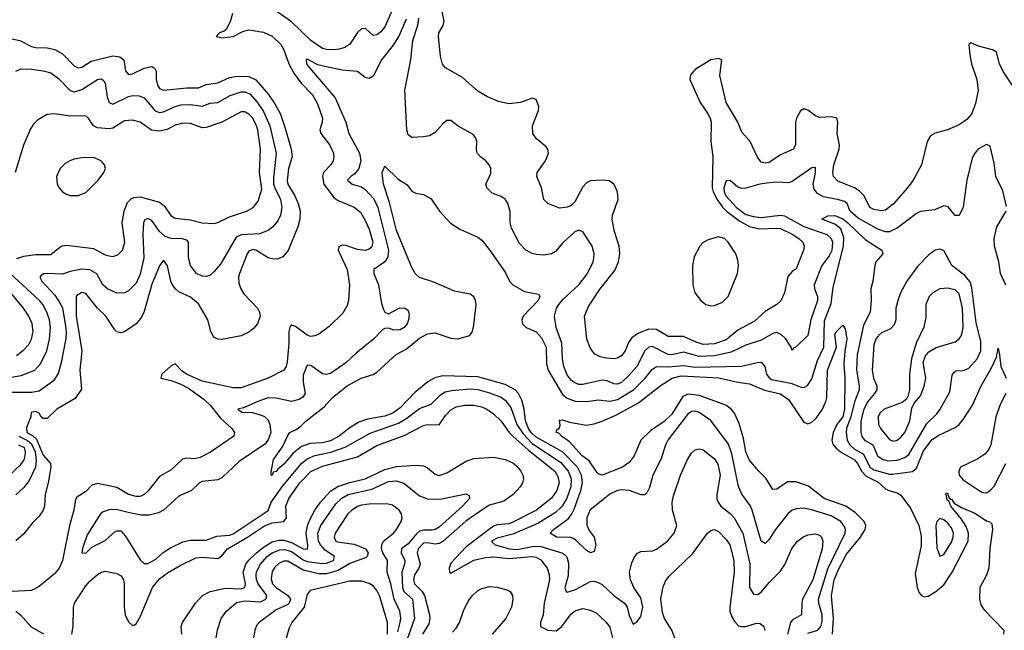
# Model space of a CAD drawing. Header units: inches. Extents: x 1682530 to 1839546, y 640742 to 791647.
# Tile 233 of 256: x 1697029 to 1702102, y 724450 to 727598. Entities that reach past the tile are written whole.
import ezdxf

# ---------------------------------------------------------------- set-up
doc = ezdxf.new("R2010")
doc.units = ezdxf.units.IN
doc.header["$MEASUREMENT"] = 0
doc.layers.add('B6792', color=7, linetype='Continuous')
doc.layers.add('B7702', color=7, linetype='Continuous')

msp = doc.modelspace()

# ---------------------------------------------------------------- linework, layer by layer
at = {"layer": 'B6792', "color": 5}
for points, elevation in [([(1700000, 726768.4), (1699970, 726766.4), (1699950, 726757.1), (1699930, 726735.5), (1699890, 726658), (1699870, 726639.3), (1699850, 726631.2), (1699810, 726626.7), (1699750, 726650.4), (1699730, 726670.8), (1699717.3, 726730), (1699694, 726790), (1699695.6, 726810), (1699738.5, 726870), (1699754, 726910), (1699750.3, 726930), (1699742.2, 726942.2), (1699690, 726984.4), (1699674, 727010), (1699671.8, 727050), (1699702.4, 727130), (1699703.8, 727150), (1699690, 727186.8), (1699670, 727192.2), (1699609.8, 727170.2), (1699550, 727164.1), (1699496.2, 727176.2), (1699439.5, 727199.5), (1699390, 727229.1), (1699310, 727300.2), (1699223, 727350), (1699208.1, 727368.1), (1699197.6, 727410), (1699186.5, 727510), (1699188.2, 727530), (1699211.6, 727568.4), (1699216.6, 727590), (1699184.2, 727750)], 580), ([(1698950.4, 727650), (1698910, 727560.9), (1698890, 727535.2), (1698870, 727518.9), (1698850, 727515.8), (1698811.4, 727551.4), (1698790, 727551), (1698770, 727531.3), (1698730, 727472.1), (1698705.3, 727454.7), (1698675.1, 727444.9), (1698650, 727442.4), (1698610, 727443.8), (1698590, 727449.1), (1698530.1, 727490), (1698430, 727586.3), (1698310.2, 727670)], 580), ([(1698125.6, 727630), (1698114.1, 727585.9), (1698093.1, 727546.9), (1698082, 727538), (1698059, 727530), (1698042, 727510), (1698070, 727504.2), (1698130, 727511.2), (1698181.6, 727538.4), (1698210, 727544.9), (1698286.2, 727533.8), (1698330, 727512.4), (1698374.8, 727470), (1698390, 727442.4), (1698416.7, 727370), (1698442.2, 727322.2), (1698479.9, 727270), (1698538.5, 727210), (1698563.4, 727163.4), (1698589.3, 727090), (1698588.2, 727070), (1698576.2, 727030), (1698581.3, 727010), (1698627.9, 726950), (1698645.9, 726910), (1698648.5, 726890), (1698645.2, 726870), (1698632.7, 726850), (1698595.3, 726810), (1698589.5, 726790), (1698596.4, 726750), (1698650, 726679.6), (1698670, 726666.3), (1698751.9, 726631.9), (1698784.6, 726604.6), (1698810, 726563.1), (1698830, 726516.9), (1698848, 726450), (1698844.1, 726430), (1698837.9, 726422.1), (1698830, 726414.2), (1698810, 726408.2), (1698770, 726412.2), (1698710, 726433.1), (1698690, 726434.6), (1698673.1, 726426.9), (1698669.8, 726410), (1698717.2, 726310), (1698729, 726231), (1698723.9, 726150), (1698715.8, 726124.2), (1698694.7, 726085.3), (1698624, 726016), (1698570, 725976.1), (1698550, 725967.1), (1698530, 725964.3), (1698510, 725971.8), (1698450, 726015.6), (1698430, 726022.9), (1698422.5, 726017.5), (1698415.2, 725990), (1698415.7, 725930), (1698408.1, 725831.9), (1698402.3, 725810), (1698390.8, 725790), (1698309.7, 725750), (1698170, 725700.1), (1698130, 725699.3), (1697970, 725735), (1697889.4, 725769.4), (1697866.2, 725786.2), (1697830, 725823.6), (1697810, 725813.5), (1697761.8, 725770), (1697756.9, 725750), (1697810, 725737.5), (1697859.5, 725719.5), (1697898.4, 725698.4), (1697979.9, 725639.9), (1698010.3, 725610.3), (1698063.2, 725543.2), (1698122.6, 725490), (1698136.9, 725470), (1698133.3, 725450), (1698011.9, 725368.1), (1697959.8, 725340.2), (1697930, 725333), (1697890, 725336.6), (1697867.5, 725332.5), (1697810, 725276.3), (1697750, 725242.8), (1697691.6, 725168.4), (1697670.9, 725149.1), (1697650, 725139.8), (1697630, 725139.2), (1697590, 725149.6), (1697530, 725185.5), (1697430, 725207), (1697401.3, 725198.7), (1697370, 725166.2), (1697324, 725136), (1697316.5, 725123.5), (1697308.5, 725070), (1697285.6, 724990), (1697250.6, 724809.4), (1697233, 724770), (1697210, 724743.1), (1697130, 724675.8), (1697090, 724654.6), (1696990, 724650.4)], 580), ([(1699020.6, 727599.4), (1698984.4, 727515.6), (1698954.2, 727465.8), (1698893.7, 727390), (1698850, 727307.1), (1698830, 727295.1), (1698810, 727299), (1698770, 727330.2), (1698690, 727337.9), (1698610, 727353.7), (1698565.4, 727365.4), (1698510, 727393.4), (1698505.7, 727390), (1698507.8, 727370), (1698522.4, 727350), (1698654.2, 727194.2), (1698709.9, 727070), (1698725.2, 727010), (1698780.4, 726910), (1698787.6, 726870), (1698776.6, 726830), (1698756.3, 726803.7), (1698735.6, 726790), (1698718.7, 726770), (1698741.6, 726750), (1698790, 726735.5), (1698810, 726721.6), (1698853.4, 726673.4), (1698875.2, 726630), (1698929.1, 726410), (1698925.3, 726374.7), (1698910.6, 726350), (1698854.2, 726310), (1698854.4, 726290), (1698878.8, 726230), (1698894.3, 726134.3), (1698903.5, 726103.5), (1698910, 726089), (1698930, 726080.9), (1698987.8, 726112.2), (1699016.2, 726110), (1699030, 726097.6), (1699035.6, 726075.6), (1699033.3, 726050), (1699025, 726030), (1699010, 726010.2), (1698990, 725999.3), (1698957.3, 725997.3), (1698930, 726006.7), (1698910, 726006.4), (1698899.7, 726000.3), (1698852.2, 725950), (1698762.2, 725877.8), (1698710, 725829.3), (1698630, 725774.4), (1698610, 725768.8), (1698590, 725772.8), (1698530, 725815), (1698510, 725817.3), (1698490, 725764.7), (1698489.4, 725729.4), (1698499.3, 725670), (1698488.4, 725651.6), (1698470, 725639.3), (1698430, 725629.4), (1698350, 725647.2), (1698310, 725647.4), (1698256.8, 725630), (1698182.9, 725597.1), (1698152.7, 725590), (1698173.6, 725573.6), (1698227.6, 725572.4), (1698270, 725561.3), (1698291.4, 725551.4), (1698310, 725532.4), (1698318.7, 725510), (1698323.9, 725470), (1698310, 725431.1), (1698291.6, 725410), (1698160.7, 725319.3), (1698070, 725236), (1698050, 725226.4), (1697970, 725217.2), (1697955.1, 725210), (1697914.6, 725170), (1697850, 725141.8), (1697770.6, 725070), (1697744.7, 725055.3), (1697696.1, 725043.9), (1697655.9, 725044.1), (1697594.6, 725054.6), (1697526.8, 725073.2), (1697489.8, 725070.2), (1697459.7, 725060.2), (1697445.1, 725050), (1697377.2, 724942.8), (1697352.1, 724872.1), (1697349.1, 724849.1), (1697370, 724848.2), (1697401.8, 724878.2), (1697470, 724913.3), (1697521.4, 724958.6), (1697530, 724963), (1697550, 724962), (1697574.9, 724934.9), (1697650, 724812.6), (1697670, 724794), (1697690, 724794.6), (1697730, 724816), (1697769.3, 724850.8), (1697805.5, 724874.5), (1697870, 724905.1), (1697910, 724914.9), (1697990, 724914.5), (1698044.4, 724935.6), (1698110, 724939.6), (1698130, 724946.8), (1698310, 725067.2), (1698324.6, 725110), (1698385.1, 725194.9), (1698481.2, 725310), (1698510, 725333.6), (1698550, 725350.9), (1698631.6, 725368.4), (1698706.8, 725393.2), (1698834.6, 725465.4), (1698981.6, 725518.5), (1699019.3, 725540.7), (1699090, 725593.6), (1699150, 725616.2), (1699196.8, 725663.2), (1699221.6, 725678.4), (1699253.4, 725686.6), (1699350, 725695.1), (1699390, 725691), (1699450, 725674.3), (1699510, 725651.1), (1699530, 725636.6), (1699559.1, 725599.1), (1699590.8, 725510), (1699622.8, 725462.8), (1699670, 725413.5), (1699816.5, 725316.5), (1699855.7, 725270), (1699870.8, 725230), (1699869.3, 725190), (1699848.3, 725131.7), (1699824.6, 725090), (1699790, 725056.7), (1699698.8, 725001.2), (1699570, 724946.1), (1699490, 724924.5), (1699460.3, 724910), (1699463.5, 724903.5), (1699479.7, 724890), (1699552.6, 724870), (1699592.8, 724867.2), (1699670, 724882.5), (1699710, 724884.2), (1699827.2, 724847.2), (1699848, 724828), (1699856.1, 724796.1), (1699855.6, 724730), (1699838.3, 724670), (1699844.7, 724650), (1699850, 724647.3), (1699890, 724659.2), (1699970, 724702.2), (1699990, 724703.5), (1700000, 724700.1)], 560), ([(1700000, 725732.7), (1699930, 725716.6), (1699910, 725717.7), (1699890, 725725.1), (1699870, 725740.1), (1699850, 725766.4), (1699832.4, 725810), (1699825.6, 725850), (1699823.4, 725930), (1699794.2, 726010), (1699785.5, 726070), (1699795.9, 726110), (1699807, 726130), (1699830, 726157.4), (1699910, 726229.9), (1699955.6, 726290), (1699983.2, 726350), (1699987.8, 726370), (1699988.5, 726390), (1699978.2, 726430), (1699936.6, 726496.6), (1699930, 726504.6), (1699910, 726512.7), (1699890, 726504.4), (1699870, 726487.1), (1699830, 726449.2), (1699790, 726402), (1699770, 726391.3), (1699730, 726384.4), (1699690, 726386.7), (1699670, 726391.5), (1699637.1, 726410), (1699604.4, 726444.4), (1699562.4, 726522.4), (1699556.3, 726550), (1699556.5, 726610), (1699544.9, 726650), (1699530, 726671.7), (1699510, 726685.7), (1699463.6, 726703.6), (1699436.3, 726730), (1699430.6, 726750), (1699456.1, 726803.9), (1699456.3, 726830), (1699447.7, 726850), (1699430.6, 726870), (1699403.8, 726890), (1699386.7, 726910), (1699383.1, 726930), (1699384.9, 726970), (1699378.4, 726990), (1699364.9, 727004.9), (1699288.6, 727048.6), (1699250, 727078.4), (1699230, 727077.6), (1699210, 727061.3), (1699170, 727015.3), (1699140.6, 726999.4), (1699110, 726993.1), (1699050.3, 726990.3), (1699030, 727003.8), (1699023.9, 727030), (1699014.3, 727234.3), (1699044.8, 727390), (1699055.7, 727490), (1699080.4, 727570), (1699086.2, 727606.2)], 560), ([(1696990, 727498.9), (1697029.7, 727490), (1697090, 727459.2), (1697110, 727453.8), (1697170, 727453.1), (1697210, 727444.4), (1697250, 727421.6), (1697310, 727359.9), (1697330, 727349.2), (1697350, 727353.3), (1697396.8, 727383.2), (1697510, 727411.7), (1697546, 727406), (1697565, 727390), (1697573.7, 727333.7), (1697590, 727315.7), (1697610, 727319), (1697670, 727348.1), (1697710, 727355.4), (1697726.1, 727346.1), (1697732.3, 727332.3), (1697732.4, 727290), (1697739.2, 727259.2), (1697750, 727242.3), (1697770, 727233.9), (1697890, 727246.3), (1697950, 727246.5), (1697990, 727263.6), (1698050, 727272.6), (1698110, 727299.7), (1698150, 727306.4), (1698210, 727304), (1698246.7, 727286.7), (1698311.9, 727211.9), (1698343.7, 727163.7), (1698372.8, 727110), (1698397.6, 727037.6), (1698427.5, 726930), (1698432.9, 726890), (1698413.9, 726830), (1698407.5, 726767.5), (1698410.4, 726750), (1698446.2, 726690), (1698463.7, 726650), (1698473.6, 726610), (1698473.1, 726570), (1698463.2, 726530), (1698412.6, 726407.4), (1698385, 726375), (1698356.1, 726363.9), (1698330, 726364.8), (1698310, 726370.7), (1698250, 726407), (1698230, 726412.2), (1698210, 726403.5), (1698201.3, 726390), (1698162, 726290), (1698156.9, 726270), (1698158.7, 726238.7), (1698169.4, 726210), (1698184.9, 726184.9), (1698254.2, 726110), (1698264.9, 726090), (1698267.7, 726070), (1698253.8, 726030), (1698234.1, 726005.9), (1698210, 725986.7), (1698170, 725968), (1698070, 725949.4), (1698050, 725951.2), (1698030, 725961.3), (1698014.3, 725990), (1697999.5, 726050), (1697950, 726132.7), (1697910, 726167), (1697850, 726194.1), (1697830, 726211), (1697816.4, 726230), (1697807.5, 726250), (1697790, 726328.7), (1697770, 726358.7), (1697750, 726327.9), (1697710, 726234.3), (1697670, 726093.4), (1697656.4, 726063.6), (1697629.9, 726030.1), (1697570, 725989.2), (1697550, 725983.2), (1697530, 725988.2), (1697518.8, 725998.8), (1697472.6, 726070), (1697430, 726110.8), (1697370, 726185.7), (1697350, 726191.4), (1697323.9, 726176.1), (1697320.3, 726170), (1697320.4, 726070), (1697348.6, 725890), (1697339.7, 725790), (1697347.1, 725692.9), (1697314.8, 725645.2), (1697221, 725590), (1697170, 725541.3), (1697150, 725542.4), (1697139.5, 725550), (1697130.4, 725570), (1697110, 725578), (1697088.1, 725571.9), (1697087.2, 725550), (1697064.1, 725495.9), (1697066.7, 725470), (1697094.5, 725454.5), (1697115.1, 725435.1), (1697150, 725352.3), (1697188.7, 725310), (1697189.5, 725290), (1697176.7, 725210), (1697160.4, 725150), (1697156.9, 725090), (1697150.8, 725069.2), (1697130, 725038.2), (1697095.5, 725004.5), (1697050, 724946.5), (1697010, 724910.3)], 620), ([(1697010, 727332.3), (1697036.3, 727343.7), (1697090, 727343.2), (1697150, 727334.3), (1697190, 727322.9), (1697230, 727293.8), (1697290, 727232.8), (1697310, 727225.4), (1697350, 727236.9), (1697430, 727289.8), (1697450, 727292.9), (1697463, 727283), (1697469.9, 727269.9), (1697480.4, 727200.4), (1697490, 727169.8), (1697510, 727162.7), (1697590, 727202.4), (1697610, 727207.2), (1697645.1, 727205.1), (1697670, 727195.2), (1697728, 727128), (1697750, 727118.8), (1697770, 727122.7), (1697829.7, 727150.3), (1697861.9, 727158.1), (1697910, 727161), (1697970, 727151.9), (1698010, 727166.8), (1698050, 727170.9), (1698113.6, 727206.4), (1698170, 727225.4), (1698190, 727226.1), (1698214.9, 727214.9), (1698253.1, 727173.1), (1698284.9, 727124.9), (1698318.1, 727050), (1698351.5, 726910), (1698337.3, 726782.7), (1698337.6, 726750), (1698343, 726730), (1698373.6, 726670), (1698379.9, 726630), (1698373.1, 726590), (1698359.4, 726560.6), (1698332.2, 726527.8), (1698310, 726510.2), (1698265.7, 726494.3), (1698170, 726489.1), (1698144.4, 726475.6), (1698063.3, 726336.7), (1698030, 726297.7), (1698010, 726280.9), (1697990, 726273.8), (1697970, 726275.2), (1697940.9, 726290), (1697910.1, 726330.1), (1697898.3, 726370), (1697898.4, 726450), (1697890, 726460.6), (1697868, 726468), (1697810, 726469.6), (1697779.6, 726479.6), (1697750, 726505.5), (1697710, 726563.2), (1697690, 726573.5), (1697674.4, 726565.6), (1697666.6, 726550), (1697664.1, 726490), (1697669.4, 726370), (1697650, 726285.3), (1697630, 726239.7), (1697590, 726199.7), (1697571.1, 726188.9), (1697530, 726187), (1697481.3, 726210), (1697458.5, 726230), (1697427.4, 726287.4), (1697390, 726307.8), (1697350, 726310.8), (1697290, 726300.2), (1697250, 726285.8), (1697170, 726288.3), (1697152.7, 726287.3), (1697140.3, 726279.7), (1697132.7, 726270), (1697142.8, 726250), (1697210, 726178.1), (1697241.8, 726130), (1697250, 726109.6), (1697264.3, 726030), (1697269.1, 725990), (1697266.2, 725953.8), (1697243.2, 725830), (1697226.7, 725773.3), (1697203.7, 725736.3), (1697130, 725683.4), (1697090, 725675.3), (1696910, 725675.7)], 640), ([(1697014, 726366), (1697050, 726378), (1697110, 726386.6), (1697190, 726387.3), (1697235.7, 726424.3), (1697250, 726432.1), (1697270, 726435.2), (1697410, 726418.7), (1697470, 726385.9), (1697490, 726379.8), (1697510, 726376.9), (1697534.9, 726385.1), (1697558.8, 726410), (1697570.4, 726449.6), (1697557.7, 726550), (1697566.9, 726610), (1697585, 726655), (1697604.7, 726675.3), (1697618.4, 726681.6), (1697650, 726684.6), (1697750, 726657.1), (1697775.6, 726635.6), (1697807.7, 726587.7), (1697830, 726575.1), (1697910, 726565.3), (1697970, 726551), (1698030, 726547.6), (1698050, 726552.1), (1698110, 726581.6), (1698197.6, 726610), (1698232.8, 726630), (1698258, 726662), (1698276.5, 726723.5), (1698264, 726810), (1698269.4, 726930.6), (1698255.5, 727030), (1698250, 727050.8), (1698230, 727089.8), (1698210, 727111.2), (1698190, 727122), (1698170, 727122), (1698070, 727069.2), (1697990, 727042.1), (1697970, 727040.2), (1697910, 727062.1), (1697870, 727064.4), (1697830, 727054.5), (1697788.9, 727031.1), (1697750, 727023.2), (1697708.8, 727028.8), (1697650, 727069.1), (1697610, 727080.2), (1697570, 727076.1), (1697510, 727038.7), (1697490, 727034.4), (1697430, 727040.9), (1697410, 727049.8), (1697386.1, 727086.1), (1697370, 727101.4), (1697290, 727100.5), (1697207.8, 727112.3), (1697170, 727108.3), (1697120.9, 727079.1), (1697100.6, 727059.4), (1697085.1, 727034.9), (1697048.3, 726950), (1697005.7, 726810)], 660), ([(1700000, 725095.8), (1699968.8, 725071.2), (1699951.3, 725030), (1699951.3, 724991.3), (1699964.1, 724964.1), (1699989.2, 724930), (1699998.2, 724890), (1699990, 724856), (1699970, 724849.8), (1699950, 724861.7), (1699895.1, 724915.1), (1699882.4, 724922.4), (1699867.9, 724927.9), (1699795.1, 724930), (1699763.1, 724950), (1699779.8, 724970), (1699854.8, 725025.2), (1699872.8, 725047.2), (1699886, 725074), (1699919.9, 725170), (1699928.3, 725210), (1699924.5, 725250), (1699903.7, 725290), (1699826.2, 725370), (1699690, 725446.2), (1699664.3, 725470), (1699651.1, 725490), (1699636.1, 725530), (1699628.6, 725590), (1699617, 725637), (1699600.1, 725670), (1699582.2, 725690), (1699530, 725717.4), (1699390, 725756.2), (1699210, 725761.2), (1699168.1, 725751.9), (1699132.5, 725730), (1699065, 725675), (1698990, 725597.4), (1698952, 725570), (1698910, 725553.8), (1698821.6, 725538.4), (1698776.4, 725523.6), (1698727.7, 725492.3), (1698675, 725450), (1698630, 725426.6), (1698590, 725415.6), (1698526.7, 725413.3), (1698481.9, 725398.1), (1698437.6, 725362.4), (1698390, 725305.5), (1698358.9, 725281.1), (1698350, 725268.2), (1698335.5, 725264.5), (1698330, 725248), (1698325.2, 725250), (1698324.5, 725264.5), (1698336.9, 725330), (1698384.2, 725395.8), (1698410, 725454.4), (1698422, 725470), (1698454.5, 725485.5), (1698477.4, 725502.6), (1698504.7, 725530), (1698597.6, 725602.4), (1698641.3, 725650), (1698716.8, 725710), (1698788.2, 725750), (1698850, 725768.7), (1698870, 725779.7), (1698969.2, 725870.8), (1699020.1, 725899.9), (1699090, 725955.3), (1699130, 725978.5), (1699170, 725983.2), (1699250, 725956.6), (1699287.2, 725952.8), (1699348, 725970), (1699362, 725990), (1699370, 726022.8), (1699381.4, 726130), (1699378.4, 726150), (1699368.6, 726168.6), (1699350, 726183.1), (1699270, 726198), (1699163.9, 726243.9), (1699090, 726268.8), (1699067.1, 726290), (1699050, 726319.5), (1698970, 726511.5), (1698935.5, 726655.5), (1698904.2, 726750), (1698897, 726810), (1698910, 726842.8), (1698978, 726778), (1699025.7, 726745.7), (1699050, 726714), (1699070, 726704), (1699110, 726697.1), (1699150, 726674.9), (1699191.8, 726610), (1699249.3, 726549.3), (1699297.1, 726517.1), (1699390, 726475.6), (1699410, 726461.3), (1699450, 726411.8), (1699530, 726295.2), (1699552.5, 726250), (1699570.2, 726230), (1699630, 726196.8), (1699702.8, 726182.8), (1699708.8, 726170), (1699700.2, 726150), (1699623.9, 726070), (1699616.9, 726050), (1699620.7, 726030), (1699639.5, 726010), (1699690, 725988.8), (1699717.1, 725957.1), (1699741.2, 725910), (1699743, 725823), (1699751.8, 725790), (1699826.2, 725666.2), (1699850, 725645.9), (1699890.5, 725630.5), (1699950, 725629.7), (1700000, 725636.7)], 540), ([(1696881.9, 725738.1), (1697036.8, 725763.2), (1697107.7, 725790), (1697136.2, 725823.8), (1697168.9, 725891.1), (1697182.7, 725950), (1697188.2, 726010), (1697182.1, 726050), (1697169.2, 726089.2), (1697148.7, 726128.7), (1697130.8, 726150.8), (1696980.6, 726290)], 660), ([(1697012.7, 725867.3), (1697050, 725895), (1697076.1, 725923.9), (1697090.9, 725950), (1697098.6, 725990), (1697093.7, 726030), (1697075.8, 726070), (1697049.3, 726110), (1696983.4, 726190)], 680), ([(1700000, 725870.1), (1699993.4, 725873.4), (1699970, 725902.4), (1699951, 725950), (1699939.3, 726070), (1699960.3, 726119.7), (1700000, 726178.9)], 580), ([(1697297.9, 724430), (1697304.5, 724470), (1697306.5, 724570), (1697312.2, 724590), (1697370, 724679), (1697390, 724702.5), (1697430, 724736.8), (1697450, 724748.9), (1697470, 724754.2), (1697530, 724743.5), (1697551.8, 724730), (1697564, 724710), (1697567.7, 724690), (1697567.6, 724570), (1697573.2, 724530), (1697590, 724493.7), (1697610, 724474), (1697621.3, 724478.7), (1697630, 724483), (1697650, 724519.7), (1697714.3, 724670), (1697750, 724715.2), (1697790, 724745.6), (1697855.5, 724784.5), (1697937.2, 724822.8), (1697972.3, 724827.7), (1698050, 724819.9), (1698068.4, 724831.6), (1698099.3, 724870), (1698202.4, 724930), (1698290, 724987.7), (1698330, 725003.5), (1698390, 725011), (1698404.3, 725030), (1698400.7, 725090), (1698416.3, 725130), (1698471.9, 725210), (1698530, 725267.7), (1698590, 725295.3), (1698770, 725344.1), (1698870, 725401.8), (1699010, 725453.8), (1699110, 725504.9), (1699130, 725510.4), (1699190, 725508.5), (1699222.6, 725557.4), (1699250, 725586.4), (1699279, 725601), (1699322.8, 725610), (1699370, 725610.4), (1699410, 725601.4), (1699435.8, 725590), (1699470, 725565.2), (1699510, 725528.6), (1699551, 725470), (1699570.7, 725450), (1699650, 725378.5), (1699785.9, 725270), (1699802.2, 725242.2), (1699808.1, 725210), (1699796.3, 725170), (1699770, 725131.2), (1699691.6, 725068.4), (1699570, 725006.5), (1699550, 724999.3), (1699490, 724993.3), (1699470, 724986.9), (1699330, 724880.7), (1699250, 724795.3), (1699241.6, 724770), (1699243.1, 724750), (1699250, 724744.1), (1699369.3, 724810.7), (1699430, 724825.2), (1699470, 724828.2), (1699550, 724819.5), (1699670, 724830.2), (1699690, 724826.9), (1699713.8, 724813.8), (1699747.3, 724770), (1699756.7, 724736.7), (1699758.2, 724710), (1699731.5, 724590), (1699725.7, 724530), (1699712.1, 724490), (1699712.9, 724470), (1699750, 724449.9), (1699792.6, 724447.4), (1699822.8, 724470), (1699870, 724534.9), (1699891.6, 724550), (1699930, 724561.6), (1699970, 724554.2), (1699999.5, 724539.5), (1700000, 724539.1)], 580), ([(1700000, 725270.2), (1699963, 725323), (1699928.2, 725350), (1699862, 725422), (1699820.7, 725450), (1699806.3, 725466.3), (1699794, 725470), (1699796.4, 725483.6), (1699808.7, 725491.3), (1699814.6, 725505.4), (1699810, 725534), (1699811, 725531), (1699826, 725534), (1699862.6, 725522.6), (1699950, 725508), (1699990, 725514.6), (1700000, 725517.8)], 520), ([(1696970, 725242.1), (1697035.9, 725304.1), (1697051.5, 725328.5), (1697057.9, 725350), (1697059.8, 725370), (1697053.9, 725390), (1697024.5, 725404.5)], 660), ([(1697024.3, 725450), (1697070, 725427.9), (1697090, 725411.6), (1697108.5, 725370), (1697113.9, 725326.1), (1697111.1, 725290), (1697077.9, 725222.1), (1697050, 725185.2), (1697010, 725148.8)], 640), ([(1697864.7, 724430), (1697861.2, 724470), (1697868.2, 724490), (1697935.5, 724590), (1697971.2, 724630), (1698010, 724649.9), (1698090, 724666.7), (1698170, 724663.8), (1698189.2, 724670), (1698192.4, 724690), (1698181.2, 724750), (1698194.6, 724790), (1698209.2, 724810.8), (1698248.9, 724850), (1698290, 724882.3), (1698330, 724905.5), (1698365.2, 724914.8), (1698390, 724914.8), (1698430, 724903.1), (1698490, 724870.4), (1698511.8, 724868.2), (1698513.6, 724886.4), (1698505.3, 724950), (1698511.5, 724988.5), (1698523.3, 725016.7), (1698550.5, 725070), (1698578.8, 725110), (1698630, 725166.4), (1698668.1, 725191.9), (1698730, 725212.2), (1698810, 725231.1), (1698910, 725278.9), (1698970, 725294.3), (1699070, 725302), (1699110, 725297.2), (1699130, 725287.3), (1699170, 725254), (1699190, 725248.6), (1699230, 725261.1), (1699330, 725321.1), (1699370, 725335.9), (1699470, 725341.7), (1699530, 725331.1), (1699570, 725313.1), (1699590, 725296.4), (1699612, 725270), (1699621.5, 725250), (1699624.5, 725230), (1699619.9, 725210), (1699608.1, 725190), (1699571.1, 725150), (1699524.1, 725115.9), (1699450, 725094.3), (1699421.8, 725078.2), (1699328.2, 725011.8), (1699210, 724908.1), (1699190, 724897.6), (1699170, 724893.8), (1699130, 724900.8), (1699110, 724899), (1699083.2, 724870), (1699076.9, 724850), (1699092.6, 724790), (1699085.7, 724770), (1699064, 724736), (1699057.9, 724710), (1699062.7, 724690), (1699103.5, 724650), (1699115.3, 724630), (1699141.6, 724530), (1699142.8, 724510), (1699137, 724483), (1699104.6, 724430)], 620), ([(1698041.4, 724410), (1698048.1, 724451.9), (1698066.5, 724510), (1698093.4, 724546.6), (1698147.2, 724592.8), (1698190, 724601.8), (1698270, 724595.9), (1698297.4, 724610), (1698302.3, 724630), (1698258.4, 724690), (1698250.1, 724710), (1698247.3, 724732.7), (1698250, 724750.8), (1698269.7, 724790), (1698303.7, 724830), (1698330.5, 724849.5), (1698370, 724864.8), (1698393.1, 724866.9), (1698430, 724856.9), (1698490, 724813.3), (1698510, 724804.6), (1698590, 724794.8), (1698610, 724796.6), (1698646.8, 724810), (1698650.9, 724830), (1698603.4, 724863.4), (1698579.2, 724890), (1698569.1, 724910), (1698565.9, 724950), (1698581.7, 724990), (1698658.9, 725101.1), (1698688.7, 725131.3), (1698721.5, 725150), (1698842.9, 725177.1), (1698930, 725217.6), (1698970, 725220.6), (1699008.3, 725208.3), (1699090, 725143.9), (1699130, 725127.8), (1699194.3, 725125.7), (1699330, 725153), (1699345.6, 725145.6), (1699347, 725130), (1699310.8, 725090), (1699190, 724981.7), (1699170, 724969.1), (1699154.3, 724965.7), (1699110, 724965.9), (1699090, 724960.3), (1699073, 724947), (1699030, 724895.2), (1698995.9, 724870), (1698995.5, 724850), (1699013.9, 724810), (1699012.1, 724790), (1698998.7, 724750), (1699001.8, 724670), (1699009.3, 724649.3), (1699052.6, 724610), (1699063.9, 724510), (1699013.8, 724370)], 640), ([(1698977.6, 724442.4), (1698990.3, 724490.3), (1698993.1, 724513.1), (1698988.6, 724548.6), (1698958.1, 724610), (1698942.1, 724690), (1698922.8, 724750), (1698924.3, 724810), (1698900.8, 724850), (1698894.3, 724870), (1698895.1, 724890), (1698904.3, 724910), (1698954.5, 724950), (1698970, 724969.2), (1698995, 725010), (1699000.3, 725030), (1698997.1, 725050), (1698985.1, 725070), (1698950, 725095.3), (1698921, 725101), (1698830, 725100.1), (1698790, 725095.4), (1698770, 725088.4), (1698739.8, 725070), (1698719.8, 725050), (1698655.4, 724950), (1698649.5, 724930), (1698658.5, 724910), (1698665.8, 724905.8), (1698753.1, 724893.1), (1698811.8, 724870), (1698825.5, 724850), (1698820.2, 724830), (1698814.3, 724825.7), (1698730, 724794.5), (1698670, 724757.6), (1698610, 724741.4), (1698570, 724740.9), (1698490, 724759.9), (1698410, 724807.1), (1698390, 724806.5), (1698365.1, 724794.9), (1698344.3, 724775.7), (1698330, 724752.5), (1698324.5, 724715.5), (1698331.5, 724690), (1698351.1, 724670), (1698411.2, 724630), (1698424.7, 724610), (1698417.6, 724590), (1698410, 724583.4), (1698350, 724555.4), (1698262.3, 724490), (1698250, 724474.7), (1698241.1, 724450), (1698234.7, 724410)], 660), ([(1698923.9, 724430), (1698924.2, 724490), (1698884.1, 724624.1), (1698870, 724655.5), (1698850, 724678.7), (1698830, 724690.5), (1698790, 724702.9), (1698730, 724703), (1698525.7, 724654.3), (1698510, 724633.6), (1698494.8, 724570), (1698431.9, 724490), (1698418, 724462), (1698397.1, 724390)], 680), ([(1699259.3, 724440.7), (1699278.4, 724461.6), (1699295.2, 724490), (1699316, 724550), (1699340.2, 724599.8), (1699362.3, 724630), (1699390, 724654.8), (1699410, 724665.8), (1699450, 724675.2), (1699490, 724672.6), (1699538.6, 724658.6), (1699555.8, 724650), (1699567.8, 724630), (1699569.3, 724609.3), (1699562.8, 724570), (1699533.4, 724510), (1699463.9, 724430)], 620), ([(1697010, 724548.5), (1697033.6, 724530), (1697087.8, 724467.8), (1697151.1, 724431.1)], 580)]:
    msp.add_lwpolyline(points, dxfattribs=dict(at, elevation=elevation))
at = {"layer": 'B6792', "color": 5, "elevation": 680}
msp.add_lwpolyline([(1697410, 726886.6), (1697350, 726885.1), (1697310, 726878.9), (1697287.3, 726870), (1697263.9, 726856.1), (1697238.4, 726830), (1697219.5, 726790), (1697222.6, 726750), (1697232.2, 726730), (1697250.2, 726710.2), (1697270, 726698), (1697290, 726691.7), (1697330, 726691.7), (1697370, 726706), (1697433.3, 726770), (1697463.6, 726810), (1697472, 726830), (1697467, 726850), (1697449.7, 726869.7)], close=True, dxfattribs=at)
at = {"layer": 'B7702', "color": 5}
for points, elevation in [([(1702190.2, 727190.2), (1702096, 727330), (1702077.5, 727370), (1702061.6, 727430), (1702041.6, 727441.6), (1701970, 727460.9), (1701930, 727477.4), (1701919.2, 727470), (1701924.5, 727415.5), (1701933.6, 727370), (1701960.4, 727290), (1701967.7, 727232.3), (1701954.5, 727165.5), (1701932.5, 727110), (1701910, 727083.8), (1701870, 727056.3), (1701810, 727029.2), (1701746.8, 727013.2), (1701722, 726998), (1701705.1, 726970), (1701676.5, 726850), (1701633.6, 726770), (1701604.1, 726730), (1701530, 726646.5), (1701490, 726616), (1701470, 726611.7), (1701430, 726618.7), (1701409.2, 726630), (1701380.1, 726690), (1701355.4, 726715.4), (1701330, 726731.5), (1701245.4, 726765.4), (1701222.5, 726790), (1701218.4, 726810), (1701223.4, 726850), (1701251.5, 726930), (1701253.9, 726950), (1701241.7, 727010), (1701243.9, 727070), (1701239.6, 727090), (1701210, 727096.6), (1701150, 727093.8), (1701130, 727102.3), (1701090, 727131.6), (1701070, 727137.4), (1701052.4, 727127.6), (1701031.4, 727090), (1701027.2, 727070), (1701026.7, 726953.3), (1701015.4, 726930), (1700950, 726900.6), (1700890, 726861), (1700870, 726858.2), (1700850, 726863.6), (1700830, 726888), (1700793, 726970), (1700750, 727017.7), (1700729.1, 727070), (1700669.6, 727170), (1700636.1, 727310), (1700647.3, 727390), (1700630, 727398), (1700590, 727391.2), (1700510, 727340.3), (1700486.1, 727313.9), (1700481.5, 727290), (1700536.1, 727170), (1700577.3, 727110), (1700587.4, 727087.4), (1700591.2, 727070), (1700590.7, 726970), (1700599.8, 726890), (1700596.8, 726730), (1700601.9, 726710), (1700622.1, 726670), (1700650, 726630.7), (1700670.5, 726610.5), (1700739.6, 726559.6), (1700790, 726530.6), (1700838.6, 726518.6), (1700930, 726523.4), (1700950, 726520.6), (1701010, 726492.5), (1701043.1, 726470), (1701063.5, 726450), (1701071.8, 726430), (1701067.1, 726410), (1701030, 726313.4), (1701010, 726300.3), (1700986.8, 726273.1), (1700969.8, 726190), (1700951.1, 726148.9), (1700929.8, 726130), (1700870, 726092.8), (1700815.8, 726044.2), (1700730, 725997.2), (1700670, 725947.9), (1700610, 725926.1), (1700550, 725923.2), (1700514.4, 725934.4), (1700450, 725964.6), (1700370, 725964.8), (1700310, 726000.1), (1700270, 726001.7), (1700218, 725982), (1700182.4, 725957.6), (1700166.4, 725933.6), (1700148.4, 725890), (1700130, 725865.5), (1700110, 725853), (1700090, 725849.5), (1700052.7, 725852.7), (1700020.1, 725860.1), (1700000, 725870.1)], 580), ([(1702114.2, 726634.2), (1702094.9, 726714.9), (1702058.9, 726790), (1702050, 726858), (1702030, 726944.7), (1702010, 726954.8), (1701970, 726932.4), (1701949.7, 726910), (1701936.3, 726883.7), (1701909.8, 726770), (1701890, 726631.3), (1701870, 726588.2), (1701850, 726587.7), (1701813, 726633), (1701790, 726638.4), (1701742.5, 726617.5), (1701670, 726609.4), (1701650, 726599), (1701550, 726523.6), (1701510, 726504.7), (1701490, 726503.9), (1701450, 726517.2), (1701350, 726575.2), (1701308.9, 726610), (1701292, 726650), (1701279.8, 726659.8), (1701250, 726669.7), (1701170, 726684.4), (1701140.7, 726700.7), (1701123.4, 726723.4), (1701117.7, 726750), (1701130.1, 726810.1), (1701130, 726836.3), (1701110, 726834.2), (1701010, 726763.9), (1700990, 726757), (1700930, 726760.1), (1700890, 726757), (1700843, 726750), (1700770, 726728.2), (1700750, 726727.2), (1700730, 726733.4), (1700690, 726768), (1700670, 726766.7), (1700657.7, 726730), (1700659.3, 726710), (1700667.4, 726690), (1700722.2, 726630), (1700770, 726593.8), (1700810, 726582.2), (1700850, 726578.1), (1700949.6, 726590.4), (1700970, 726586.9), (1701070, 726530.7), (1701187.5, 726490), (1701211.1, 726470), (1701217.5, 726450), (1701213.1, 726406.9), (1701199.4, 726380.6), (1701162.1, 726330), (1701123.2, 726230), (1701125, 726210), (1701140.1, 726170), (1701139.7, 726150), (1701105.3, 726050), (1701089.7, 725970), (1701030, 725910.7), (1701016, 725904), (1701010, 725892), (1701004, 725910), (1700974.3, 725954.3), (1700953.7, 725973.7), (1700930, 725984.2), (1700910, 725980.6), (1700850, 725944.7), (1700770, 725919.8), (1700695.7, 725884.3), (1700610, 725864.7), (1700530, 725861.4), (1700450, 725883.7), (1700390, 725870.5), (1700370, 725871.3), (1700290, 725912.1), (1700270, 725910.1), (1700249.4, 725890.6), (1700208.4, 725810), (1700170, 725764.7), (1700130, 725727.4), (1700110, 725719.5), (1700090, 725719.8), (1700055.6, 725735.6), (1700030, 725739.6), (1700000, 725732.7)], 560), ([(1700000, 726178.9), (1700020.9, 726210), (1700095.1, 726304.9), (1700114.8, 726350), (1700121.4, 726390), (1700118.6, 726430), (1700092.3, 726510), (1700081.8, 726570), (1700083.2, 726590), (1700112.3, 726670), (1700109.2, 726709.2), (1700097.8, 726737.8), (1700090, 726750.5), (1700066.9, 726766.9), (1700030, 726770.4), (1700000, 726768.4)], 580), ([(1700000, 725636.7), (1700010, 725638.1), (1700070, 725631.6), (1700110, 725640.5), (1700191.7, 725690), (1700252.8, 725750), (1700290, 725795.9), (1700310.3, 725809.7), (1700370, 725807.3), (1700450, 725814.8), (1700510, 725806), (1700748.1, 725811.9), (1700830, 725831.2), (1700850, 725831.4), (1700869.1, 725809.1), (1700877.7, 725770), (1700890.9, 725750.9), (1700903.3, 725743.3), (1701003.2, 725723.2), (1701056.1, 725703.9), (1701070, 725702.3), (1701087.5, 725712.5), (1701110, 725747), (1701140.1, 725839.9), (1701171.8, 725910), (1701175.4, 726044.6), (1701210, 726134), (1701221.1, 726218.9), (1701273.2, 726430), (1701275.1, 726475.1), (1701259.9, 726519.9), (1701230, 726544.2), (1701162.7, 726570), (1701193.5, 726586.5), (1701230, 726588.6), (1701270, 726570.4), (1701296.9, 726550), (1701384.9, 726464.9), (1701471, 726410), (1701477.1, 726390), (1701440.7, 726350), (1701434.8, 726330), (1701424.8, 726250), (1701415, 726210), (1701416.1, 726150), (1701410.8, 726090), (1701377.7, 726022.3), (1701345.1, 725870), (1701340.4, 725790), (1701354.3, 725710), (1701353.8, 725690), (1701330, 725628), (1701311.9, 725550), (1701289.4, 725490), (1701287.5, 725470), (1701293.3, 725430), (1701306.8, 725406.8), (1701330, 725384.4), (1701377.2, 725357.2), (1701410, 725290.6), (1701430, 725277.2), (1701510, 725254.7), (1701526.1, 725253.9), (1701630, 725267.9), (1701650, 725284.9), (1701685.8, 725374.2), (1701730, 725433), (1701764.3, 725455.7), (1701850, 725495.5), (1701870, 725510.8), (1701890, 725535.8), (1701938.5, 725610), (1701982.8, 725710), (1702037.1, 725802.9), (1702062.5, 725857.5), (1702070, 725904.7), (1702078.4, 725870), (1702084, 725810), (1702111.6, 725750)], 540), ([(1702110, 726228.7), (1702083.5, 726290), (1702074.5, 726350), (1702051.9, 726430), (1702050.2, 726470), (1702063.2, 726530), (1702111.8, 726610)], 560), ([(1700000, 725517.8), (1700030, 725527.4), (1700101.2, 725558.8), (1700217.3, 725622.7), (1700330, 725710.9), (1700390.6, 725750), (1700437.6, 725762.4), (1700631.1, 725751.1), (1700730, 725728.6), (1700790, 725720.6), (1700867.1, 725687.1), (1700950, 725668.8), (1700990, 725639.3), (1701070, 725523), (1701090, 725514.7), (1701110, 725523.1), (1701134.7, 725545.3), (1701165.4, 725590), (1701183.1, 725630), (1701187.6, 725650), (1701191.6, 725790), (1701237.9, 725910), (1701230, 725974.8), (1701237.6, 725990), (1701270, 726022.8), (1701283.1, 726003.1), (1701290.7, 725950.7), (1701280.4, 725890), (1701275.8, 725824.2), (1701280.4, 725750), (1701279.2, 725590), (1701270, 725551), (1701238.9, 725510), (1701221, 725470), (1701213.2, 725430), (1701219.4, 725410), (1701234.1, 725390), (1701258, 725370), (1701330, 725327.8), (1701345.8, 725310), (1701367.7, 725267.7), (1701390, 725244.4), (1701452.7, 725212.7), (1701490, 725179.3), (1701506.7, 725170), (1701550, 725157.8), (1701570, 725147), (1701618.9, 725078.9), (1701662.5, 724990), (1701674.3, 724934.3), (1701674.2, 724885.8), (1701643.1, 724743.1), (1701653.9, 724670), (1701663.9, 724643.9), (1701675.8, 724630), (1701690, 724623.2), (1701710, 724626), (1701750, 724649.6), (1701790, 724683.8), (1701833.7, 724750), (1701915.6, 724910), (1701917.4, 724950), (1701905.5, 724985.5), (1701882.2, 725022.2), (1701826, 725090), (1701817.2, 725117.2), (1701810, 725119.5), (1701806, 725130), (1701804.9, 725144.9), (1701799.3, 725150), (1701802.5, 725157.5), (1701810, 725156.4), (1701816.2, 725136.2), (1701824.5, 725124.5), (1701830, 725126), (1701844.7, 725104.7), (1701882.4, 725082.4), (1701950, 725054.2), (1702010, 725014.7), (1702028.3, 725008.3), (1702038.3, 724998.3), (1702040.9, 724970), (1702028.4, 724871.6), (1702021.8, 724770), (1702010, 724733.5), (1701977.1, 724670), (1701974.7, 724610), (1701982, 724582), (1701997, 724557), (1702100.4, 724450), (1702097.6, 724430)], 520), ([(1701217.6, 724430), (1701221.5, 724510), (1701211.8, 724628.2), (1701225.7, 724710), (1701250, 724767.6), (1701290, 724842.7), (1701361.9, 724930), (1701385.1, 724970), (1701388.2, 724990), (1701380.2, 725010), (1701335.2, 725055.2), (1701285.5, 725090), (1701173.4, 725130), (1701092.9, 725192.9), (1701030, 725214.9), (1700985.6, 725214.4), (1700930, 725177.1), (1700910, 725175.4), (1700874.3, 725234.3), (1700837.4, 725270), (1700788.1, 725328.1), (1700770.3, 725370.3), (1700758.4, 725438.4), (1700736.1, 725516.1), (1700711.5, 725570), (1700694.2, 725590), (1700667.6, 725610), (1700530, 725659.7), (1700473.4, 725666.6), (1700445.4, 725654.6), (1700390, 725563.2), (1700350, 725527), (1700280.8, 725479.2), (1700230.3, 725430), (1700196, 725350), (1700170, 725314.5), (1700134.8, 725290), (1700030, 725249.6), (1700010, 725256), (1700000, 725270.2)], 520), ([(1702110.1, 725670), (1702083.5, 725616.5), (1702059.4, 725550), (1702033.6, 725406.4), (1702020.6, 725379.4), (1702001.5, 725358.5), (1701966.1, 725333.9), (1701877.4, 725290), (1701867.6, 725270), (1701870.3, 725250), (1701890, 725225.2), (1701972.2, 725170), (1701990, 725161.1), (1702010, 725159.3), (1702030, 725170.2), (1702050, 725192.3), (1702109.9, 725310.1)], 540), ([(1701090, 724435.2), (1701141.8, 724450), (1701157, 724470), (1701163.3, 724496.7), (1701164.2, 724530), (1701146.3, 724590), (1701145, 724610), (1701193.3, 724766.7), (1701282, 724950), (1701284.6, 724970), (1701280.8, 724980.8), (1701260.9, 725010), (1701210, 725039.5), (1701109.3, 725070.7), (1701070, 725079.4), (1701030, 725076.5), (1701010, 725068.7), (1700987.1, 725050), (1700917.9, 724962.1), (1700890, 724917.7), (1700870, 724897.3), (1700850, 724909.7), (1700803, 725070), (1700792.4, 725092.4), (1700750.8, 725150.8), (1700732, 725192), (1700699.1, 725359.1), (1700682.1, 725410), (1700590, 725531.4), (1700530, 725572.3), (1700510, 725579.9), (1700490, 725578.1), (1700470, 725561.9), (1700368.3, 725430), (1700357.8, 725410), (1700332.3, 725330), (1700290.8, 725250), (1700274.4, 725185.6), (1700261.1, 725158.9), (1700250, 725148.7), (1700231, 725149), (1700170, 725170.9), (1700130, 725174.5), (1700110, 725171.1), (1700070, 725151.1), (1700000, 725095.8)], 540), ([(1700000, 724700.1), (1700010, 724696.8), (1700030, 724685.2), (1700089.9, 724629.9), (1700145.5, 724590), (1700158.7, 724570), (1700170, 724526.6), (1700190, 724482), (1700210, 724495.1), (1700230, 724520.7), (1700239.5, 724570), (1700230, 724617.3), (1700193.8, 724670), (1700177.2, 724710), (1700171.6, 724750), (1700182.7, 724797.3), (1700195, 724825), (1700212.4, 724847.6), (1700230, 724856.4), (1700290, 724859.8), (1700310, 724867.9), (1700366.9, 724910), (1700401.8, 724950), (1700414.4, 724990), (1700392.7, 725070), (1700391.9, 725110), (1700397.4, 725142.6), (1700434.3, 725250), (1700470, 725329.7), (1700490, 725362.7), (1700510, 725379.8), (1700530, 725385.8), (1700550, 725380.8), (1700610, 725334), (1700626.9, 725306.9), (1700638.5, 725250), (1700621.1, 725150), (1700621.6, 725130), (1700627.9, 725110), (1700642.6, 725090), (1700690, 725052.5), (1700711.1, 725030), (1700754.8, 724950), (1700791.9, 724791.9), (1700789.9, 724670), (1700810, 724636), (1700830, 724633.8), (1700850, 724646.8), (1700890, 724697.1), (1700947.1, 724752.9), (1700971, 724789), (1701008.1, 724871.9), (1701036.8, 724910), (1701063.6, 724930), (1701090, 724942.1), (1701130, 724946.8), (1701150, 724939.8), (1701160.3, 724930), (1701167.5, 724910), (1701164.3, 724870), (1701116.2, 724710), (1701063.4, 724610), (1701058.8, 724590), (1701057.6, 724530), (1701010, 724501.6), (1701000.2, 724490), (1700984.9, 724430)], 560), ([(1700404.5, 724410), (1700390.1, 724450), (1700351.3, 724510), (1700340.9, 724540.9), (1700333.4, 724610), (1700345.3, 724674.7), (1700356.8, 724703.2), (1700373.2, 724726.8), (1700495.6, 724844.4), (1700573.8, 724950), (1700590, 724964.5), (1700610, 724968.7), (1700630, 724959.8), (1700670, 724917.8), (1700688.7, 724890), (1700708.2, 724810), (1700710.3, 724750), (1700687.6, 724567.6), (1700688.6, 724548.6), (1700698.8, 724518.8), (1700713.2, 724493.2), (1700733.5, 724473.5), (1700750, 724468.7), (1700769.8, 724469.8), (1700826.2, 724486.2), (1700844.9, 724484.9), (1700863.5, 724470), (1700869, 724449)], 580), ([(1700000, 724539.1), (1700051.7, 724491.7), (1700070, 724466), (1700093.3, 724370)], 580)]:
    msp.add_lwpolyline(points, dxfattribs=dict(at, elevation=elevation))
for points, elevation in [([(1700630, 726478.3), (1700577.2, 726462.8), (1700551.6, 726448.4), (1700532.9, 726430), (1700504.2, 726375.8), (1700495.9, 726330), (1700497, 726230), (1700508.7, 726190), (1700539, 726150), (1700564.2, 726130), (1700590, 726122.3), (1700610, 726124.1), (1700650, 726141.5), (1700679.1, 726170), (1700728.1, 726290), (1700733.3, 726330), (1700730, 726358), (1700718.9, 726390), (1700679.9, 726450), (1700660.9, 726470)], 620), ([(1701770, 726415.4), (1701745.5, 726410), (1701714.2, 726385.8), (1701654.6, 726325.4), (1701599.3, 726250), (1701567.5, 726190), (1701553.5, 726150), (1701544.2, 726110), (1701542.9, 726050), (1701535.6, 726024.4), (1701516.3, 726003.7), (1701470, 725982.5), (1701453.8, 725970), (1701440.5, 725950), (1701430, 725920.9), (1701422.2, 725790), (1701428.3, 725750), (1701445.1, 725710), (1701445, 725690), (1701433.6, 725670), (1701399.5, 725630), (1701378.9, 725590), (1701363.4, 725530), (1701362.7, 725470), (1701368.6, 725448.6), (1701382.2, 725430), (1701425.3, 725405.3), (1701449.7, 725350), (1701460.4, 725340.4), (1701478.5, 725330), (1701504.2, 725324.2), (1701550, 725326.6), (1701590, 725341.1), (1701610, 725356.6), (1701703.7, 725516.3), (1701754.3, 725565.7), (1701772.2, 725590), (1701821.6, 725678.4), (1701834.2, 725765.8), (1701841.5, 725778.5), (1701852.4, 725787.6), (1701890, 725788.8), (1701919, 725801), (1701963, 725850), (1701980.6, 725890), (1701982.1, 725937.9), (1701957.4, 726037.4), (1701935, 726215), (1701926.7, 726246.7), (1701899.4, 726279.4), (1701832.7, 726330), (1701790, 726407.3)], 560), ([(1701810, 726213.9), (1701770, 726210.6), (1701733.4, 726190), (1701715.8, 726170), (1701698.3, 726130), (1701697.8, 726062.2), (1701688.2, 726011.8), (1701648.9, 725930), (1701623.7, 725850), (1701614.6, 725770), (1701613.4, 725690), (1701605.3, 725654.8), (1701598.5, 725641.5), (1701575.9, 725624.1), (1701484, 725590), (1701461.7, 725570), (1701452.4, 725550), (1701453.4, 725510), (1701465, 725490), (1701510, 725432.6), (1701530, 725425.4), (1701550, 725430.2), (1701570, 725445), (1701590, 725470.2), (1701615, 725530), (1701625.3, 725594.7), (1701638.5, 725621.5), (1701670, 725658), (1701690, 725708), (1701697.7, 725750), (1701684.2, 725830), (1701695.8, 725864.2), (1701714.1, 725885.9), (1701751.7, 725908.3), (1701850, 725937.6), (1701870, 725951.7), (1701881.6, 725970), (1701890.9, 726009.1), (1701887.5, 726110), (1701870, 726184.7), (1701850, 726204.4)], 580), ([(1701770, 725026.6), (1701755, 725010), (1701749.6, 724990.4), (1701754.4, 724874.4), (1701770, 724832.4), (1701790, 724841.5), (1701830, 724903.9), (1701839, 724930), (1701840.1, 724950), (1701830, 724978.2), (1701810, 725003.7), (1701790, 725020.2)], 540)]:
    msp.add_lwpolyline(points, close=True, dxfattribs=dict(at, elevation=elevation))

doc.saveas('drawing.dxf')
